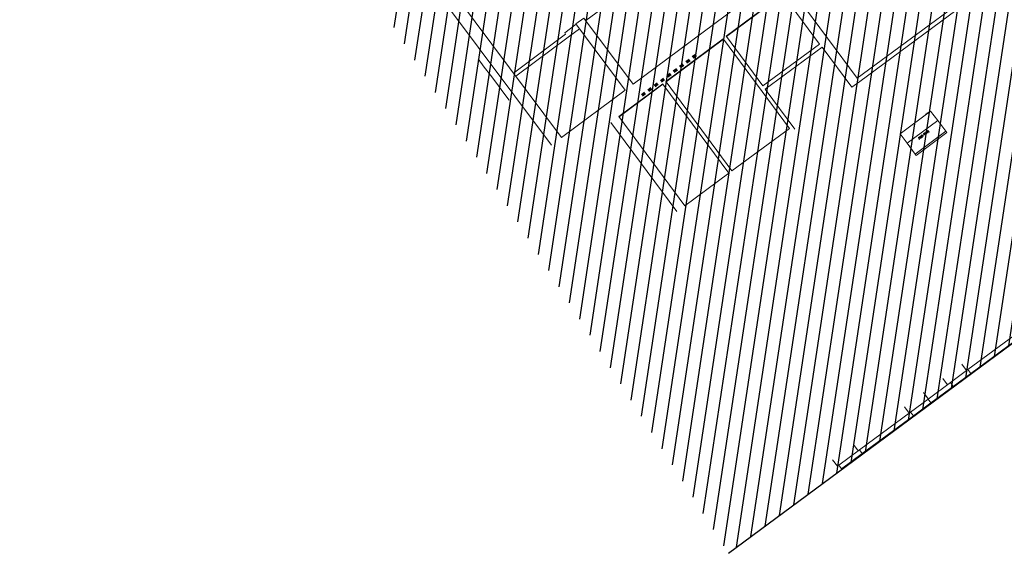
# Model space of a CAD drawing. Header units: metres. Extents: x 1575818 to 1575995, y 2263001 to 2263183.
# Tile 2 of 67: x 1575857 to 1575882, y 2263014 to 2263027. Entities that reach past the tile are written whole.
import ezdxf

# ---------------------------------------------------------------- set-up
doc = ezdxf.new("R2010")
doc.units = ezdxf.units.M
doc.linetypes.add('Tiret', pattern=[0.0025, 0.00125, -0.00125])
doc.layers.add('_REVIT', color=7, linetype='CONTINUOUS', true_color=0x0064c8)
for name, color, linetype, lineweight in [('CC43_A-AREA', 32, 'Tiret', 70), ('CC43_A-GLAZ', 151, 'CONTINUOUS', 13), ('CC43_A-WALL', 113, 'CONTINUOUS', 13), ('CC43_I-WALL', 2, 'CONTINUOUS', 13), ('CC43_S-STRS', 31, 'CONTINUOUS', 9), ('RVT_A-GLAZ', 151, 'CONTINUOUS', 13), ('RVT_M-EQPM', 50, 'CONTINUOUS', 9)]:
    doc.layers.add(name, color=color, linetype=linetype, lineweight=lineweight)
doc.layers.add('D_BATI', color=1, linetype='CONTINUOUS')
doc.layers.add('H_BATI', color=30, linetype='CONTINUOUS')

# ---------------------------------------------------------------- blocks, each defined once
blk = doc.blocks.new('REVIT')
at = {"layer": 'CC43_A-AREA', "color": 253}
blk.add_line((1575872.988, 2263025.123), (1575874.417, 2263026.19), dxfattribs=at)
at = {"layer": 'CC43_A-GLAZ', "color": 253}
for p, q in [((1575880.758, 2263017.883), (1575881.201, 2263018.209)), ((1575880.83, 2263017.786), (1575881.272, 2263018.113)), ((1575881.201, 2263018.209), (1575881.272, 2263018.113)), ((1575880.195, 2263017.467), (1575880.758, 2263017.882)), ((1575880.267, 2263017.37), (1575880.829, 2263017.786)), ((1575880.83, 2263017.786), (1575880.758, 2263017.883)), ((1575880.758, 2263017.882), (1575880.829, 2263017.786)), ((1575879.753, 2263017.14), (1575880.195, 2263017.467)), ((1575880.195, 2263017.467), (1575880.266, 2263017.37)), ((1575880.267, 2263017.37), (1575880.195, 2263017.467)), ((1575879.824, 2263017.044), (1575880.266, 2263017.37)), ((1575879.824, 2263017.044), (1575879.753, 2263017.14))]:
    blk.add_line(p, q, dxfattribs=at)
at = {"layer": 'CC43_A-WALL', "color": 253}
for p, q in [((1575870.961, 2263024.058), (1575867.861, 2263028.209)), ((1575867.604, 2263028.018), (1575870.705, 2263023.867)), ((1575876.286, 2263028.037), (1575872.763, 2263025.405)), ((1575875.11, 2263026.609), (1575876.53, 2263027.67)), ((1575875.116, 2263026.601), (1575876.536, 2263027.662)), ((1575876.53, 2263027.67), (1575877.463, 2263026.413)), ((1575878.412, 2263025.554), (1575876.73, 2263027.819)), ((1575871.519, 2263027.07), (1575871.319, 2263026.921)), ((1575871.319, 2263026.921), (1575872.563, 2263025.255)), ((1575872.763, 2263025.405), (1575871.519, 2263027.07)), ((1575873.589, 2263025.472), (1575875.03, 2263026.549)), ((1575873.595, 2263025.464), (1575875.036, 2263026.541)), ((1575875.036, 2263026.541), (1575875.03, 2263026.549)), ((1575875.116, 2263026.601), (1575875.11, 2263026.609)), ((1575877.523, 2263026.333), (1575878.271, 2263025.326)), ((1575872.404, 2263024.587), (1575873.509, 2263025.412)), ((1575873.515, 2263025.404), (1575873.509, 2263025.412)), ((1575873.595, 2263025.464), (1575873.589, 2263025.472)), ((1575878.271, 2263025.326), (1575878.472, 2263025.474)), ((1575872.563, 2263025.255), (1575870.961, 2263024.058)), ((1575872.41, 2263024.579), (1575873.515, 2263025.404)), ((1575872.203, 2263024.437), (1575873.862, 2263022.192)), ((1575874.063, 2263022.341), (1575872.404, 2263024.587)), ((1575881.047, 2263018.345), (1575881.047, 2263018.345)), ((1575881.047, 2263018.345), (1575881.166, 2263018.184)), ((1575881.166, 2263018.184), (1575881.047, 2263018.345)), ((1575880.565, 2263017.988), (1575880.565, 2263017.988)), ((1575880.565, 2263017.988), (1575880.684, 2263017.827)), ((1575880.684, 2263017.827), (1575880.565, 2263017.988)), ((1575880.082, 2263017.632), (1575880.082, 2263017.632)), ((1575880.082, 2263017.632), (1575880.201, 2263017.471)), ((1575880.201, 2263017.471), (1575880.082, 2263017.632)), ((1575879.6, 2263017.275), (1575879.599, 2263017.275)), ((1575879.599, 2263017.275), (1575879.718, 2263017.114)), ((1575879.718, 2263017.114), (1575879.6, 2263017.275)), ((1575878.313, 2263016.325), (1575878.313, 2263016.325)), ((1575878.313, 2263016.325), (1575878.432, 2263016.164)), ((1575878.432, 2263016.164), (1575878.313, 2263016.325)), ((1575877.79, 2263015.939), (1575877.79, 2263015.939)), ((1575877.79, 2263015.939), (1575877.909, 2263015.778)), ((1575877.909, 2263015.778), (1575877.79, 2263015.939))]:
    blk.add_line(p, q, dxfattribs=at)
at = {"layer": 'CC43_I-WALL', "color": 253}
for p, q in [((1575878.472, 2263025.474), (1575884.589, 2263029.994)), ((1575871.567, 2263027.006), (1575873.865, 2263028.723)), ((1575881.947, 2263028.166), (1575878.412, 2263025.554)), ((1575871.325, 2263026.913), (1575871.038, 2263026.698)), ((1575871.062, 2263026.666), (1575869.747, 2263025.684)), ((1575871.038, 2263026.698), (1575871.062, 2263026.666)), ((1575871.122, 2263026.586), (1575871.408, 2263026.801)), ((1575869.807, 2263025.604), (1575871.122, 2263026.586)), ((1575875.036, 2263026.541), (1575876.7, 2263024.289)), ((1575876.035, 2263025.358), (1575875.116, 2263026.601)), ((1575877.463, 2263026.413), (1575876.035, 2263025.358)), ((1575876.094, 2263025.277), (1575877.523, 2263026.333)), ((1575875.253, 2263023.22), (1575873.595, 2263025.464)), ((1575873.515, 2263025.404), (1575875.172, 2263023.161)), ((1575876.84, 2263024.268), (1575876.094, 2263025.277)), ((1575876.7, 2263024.289), (1575875.253, 2263023.22)), ((1575875.172, 2263023.161), (1575874.063, 2263022.341))]:
    blk.add_line(p, q, dxfattribs=at)
at = {"layer": 'CC43_S-STRS', "color": 253}
for p, q in [((1575868.858, 2263026.043), (1575869.013, 2263025.835)), ((1575869.013, 2263025.835), (1575869.169, 2263025.626)), ((1575869.169, 2263025.626), (1575869.324, 2263025.418)), ((1575869.324, 2263025.418), (1575869.48, 2263025.21)), ((1575869.48, 2263025.21), (1575869.635, 2263025.002))]:
    blk.add_line(p, q, dxfattribs=at)
at = {"layer": 'RVT_A-GLAZ', "color": 253}
for p, q in [((1575881.201, 2263018.209), (1575882.487, 2263019.16)), ((1575881.272, 2263018.113), (1575882.559, 2263019.063)), ((1575881.272, 2263018.113), (1575881.201, 2263018.209)), ((1575878.466, 2263016.19), (1575879.753, 2263017.14)), ((1575878.538, 2263016.093), (1575879.824, 2263017.043)), ((1575879.753, 2263017.14), (1575879.824, 2263017.043)), ((1575877.943, 2263015.804), (1575878.466, 2263016.19)), ((1575878.015, 2263015.707), (1575878.537, 2263016.093)), ((1575878.466, 2263016.19), (1575878.537, 2263016.093)), ((1575878.538, 2263016.093), (1575878.466, 2263016.19)), ((1575878.015, 2263015.707), (1575877.943, 2263015.804))]:
    blk.add_line(p, q, dxfattribs=at)
at = {"layer": 'RVT_M-EQPM', "color": 253}
for p, q in [((1575879.49, 2263024.153), (1575880.258, 2263024.727)), ((1575880.174, 2263024.677), (1575880.162, 2263024.668)), ((1575880.162, 2263024.668), (1575880.168, 2263024.66)), ((1575880.162, 2263024.668), (1575880.162, 2263024.668)), ((1575880.18, 2263024.669), (1575880.174, 2263024.677)), ((1575880.174, 2263024.677), (1575880.174, 2263024.677)), ((1575880.196, 2263024.693), (1575880.18, 2263024.681)), ((1575880.181, 2263024.682), (1575880.18, 2263024.681)), ((1575880.18, 2263024.681), (1575880.186, 2263024.673)), ((1575880.202, 2263024.685), (1575880.196, 2263024.693)), ((1575880.196, 2263024.693), (1575880.196, 2263024.693)), ((1575880.438, 2263024.487), (1575880.258, 2263024.727)), ((1575879.669, 2263023.913), (1575880.438, 2263024.487)), ((1575880.438, 2263024.487), (1575879.669, 2263023.913)), ((1575880.143, 2263024.654), (1575880.137, 2263024.649)), ((1575880.137, 2263024.649), (1575880.143, 2263024.641)), ((1575880.137, 2263024.649), (1575880.137, 2263024.649)), ((1575880.149, 2263024.646), (1575880.143, 2263024.654)), ((1575880.143, 2263024.654), (1575880.143, 2263024.654)), ((1575880.438, 2263024.487), (1575880.641, 2263024.215)), ((1575879.872, 2263023.64), (1575880.641, 2263024.215)), ((1575880.103, 2263024.173), (1575880.1, 2263024.17)), ((1575880.1, 2263024.17), (1575880.104, 2263024.166)), ((1575880.108, 2263024.175), (1575880.103, 2263024.173)), ((1575880.104, 2263024.166), (1575880.106, 2263024.167)), ((1575880.106, 2263024.167), (1575880.11, 2263024.168)), ((1575880.112, 2263024.174), (1575880.108, 2263024.175)), ((1575880.11, 2263024.168), (1575880.112, 2263024.165)), ((1575880.117, 2263024.169), (1575880.112, 2263024.174)), ((1575880.129, 2263024.153), (1575880.117, 2263024.169)), ((1575880.124, 2263024.187), (1575880.119, 2263024.183)), ((1575880.119, 2263024.183), (1575880.14, 2263024.154)), ((1575880.145, 2263024.158), (1575880.124, 2263024.187)), ((1575880.135, 2263024.196), (1575880.13, 2263024.192)), ((1575880.13, 2263024.192), (1575880.144, 2263024.174)), ((1575880.148, 2263024.179), (1575880.135, 2263024.196)), ((1575880.144, 2263024.174), (1575880.147, 2263024.17)), ((1575880.147, 2263024.17), (1575880.152, 2263024.167)), ((1575880.152, 2263024.175), (1575880.148, 2263024.179)), ((1575880.154, 2263024.209), (1575880.149, 2263024.206)), ((1575880.149, 2263024.206), (1575880.16, 2263024.19)), ((1575880.156, 2263024.174), (1575880.152, 2263024.175)), ((1575880.152, 2263024.167), (1575880.157, 2263024.167)), ((1575880.175, 2263024.18), (1575880.154, 2263024.209)), ((1575880.16, 2263024.175), (1575880.156, 2263024.174)), ((1575880.157, 2263024.167), (1575880.162, 2263024.17)), ((1575880.16, 2263024.19), (1575880.163, 2263024.181)), ((1575880.163, 2263024.181), (1575880.16, 2263024.175)), ((1575880.162, 2263024.17), (1575880.166, 2263024.175)), ((1575880.166, 2263024.175), (1575880.167, 2263024.181)), ((1575880.167, 2263024.181), (1575880.17, 2263024.177)), ((1575880.169, 2263024.218), (1575880.168, 2263024.209)), ((1575880.168, 2263024.209), (1575880.174, 2263024.199)), ((1575880.177, 2263024.227), (1575880.169, 2263024.218)), ((1575880.17, 2263024.177), (1575880.175, 2263024.18)), ((1575880.174, 2263024.214), (1575880.181, 2263024.223)), ((1575880.179, 2263024.202), (1575880.174, 2263024.214)), ((1575880.174, 2263024.199), (1575880.191, 2263024.176)), ((1575880.187, 2263024.232), (1575880.177, 2263024.227)), ((1575880.196, 2263024.18), (1575880.179, 2263024.202)), ((1575880.181, 2263024.223), (1575880.187, 2263024.226)), ((1575880.196, 2263024.231), (1575880.187, 2263024.232)), ((1575880.187, 2263024.226), (1575880.194, 2263024.225)), ((1575880.191, 2263024.176), (1575880.196, 2263024.18)), ((1575880.194, 2263024.225), (1575880.2, 2263024.218)), ((1575880.205, 2263024.222), (1575880.196, 2263024.231)), ((1575880.2, 2263024.218), (1575880.217, 2263024.195)), ((1575880.222, 2263024.199), (1575880.205, 2263024.222)), ((1575880.217, 2263024.195), (1575880.222, 2263024.199)), ((1575880.601, 2263024.135), (1575880.665, 2263024.183)), ((1575880.601, 2263024.135), (1575880.665, 2263024.183)), ((1575880.665, 2263024.183), (1575880.641, 2263024.215)), ((1575879.49, 2263024.153), (1575879.669, 2263023.913)), ((1575879.962, 2263024.066), (1575879.957, 2263024.063)), ((1575879.957, 2263024.063), (1575879.972, 2263024.012)), ((1575879.959, 2263023.658), (1575880.6, 2263024.137)), ((1575880.601, 2263024.135), (1575879.96, 2263023.656)), ((1575880.007, 2263024.039), (1575879.962, 2263024.066)), ((1575879.966, 2263024.052), (1575879.963, 2263024.06)), ((1575879.963, 2263024.06), (1575879.97, 2263024.055)), ((1575879.977, 2263024.016), (1575879.966, 2263024.052)), ((1575879.97, 2263024.055), (1575880.002, 2263024.035)), ((1575879.972, 2263024.012), (1575879.977, 2263024.016)), ((1575879.986, 2263024.084), (1575879.98, 2263024.08)), ((1575879.98, 2263024.08), (1575879.995, 2263024.074)), ((1575879.997, 2263024.08), (1575879.986, 2263024.084)), ((1575879.995, 2263024.074), (1575880.002, 2263024.072)), ((1575880.005, 2263024.077), (1575879.997, 2263024.08)), ((1575880.007, 2263024.072), (1575880.001, 2263024.062)), ((1575880.001, 2263024.062), (1575880.004, 2263024.053)), ((1575880.002, 2263024.072), (1575880.007, 2263024.072)), ((1575880.002, 2263024.035), (1575880.007, 2263024.039)), ((1575880.004, 2263024.053), (1575880.01, 2263024.048)), ((1575880.009, 2263024.076), (1575880.005, 2263024.077)), ((1575880.007, 2263024.061), (1575880.009, 2263024.066)), ((1575880.009, 2263024.057), (1575880.007, 2263024.061)), ((1575880.013, 2263024.105), (1575880.008, 2263024.101)), ((1575880.008, 2263024.101), (1575880.021, 2263024.084)), ((1575880.012, 2263024.077), (1575880.009, 2263024.076)), ((1575880.009, 2263024.066), (1575880.014, 2263024.07)), ((1575880.014, 2263024.054), (1575880.009, 2263024.057)), ((1575880.01, 2263024.048), (1575880.017, 2263024.048)), ((1575880.015, 2263024.079), (1575880.012, 2263024.077)), ((1575880.043, 2263024.065), (1575880.013, 2263024.105)), ((1575880.014, 2263024.07), (1575880.025, 2263024.079)), ((1575880.022, 2263024.057), (1575880.014, 2263024.054)), ((1575880.021, 2263024.084), (1575880.015, 2263024.079)), ((1575880.017, 2263024.048), (1575880.026, 2263024.052)), ((1575880.034, 2263024.066), (1575880.022, 2263024.057)), ((1575880.025, 2263024.079), (1575880.034, 2263024.066)), ((1575880.026, 2263024.052), (1575880.043, 2263024.065)), ((1575880.038, 2263024.123), (1575880.033, 2263024.119)), ((1575880.033, 2263024.119), (1575880.047, 2263024.069)), ((1575880.083, 2263024.095), (1575880.038, 2263024.123)), ((1575880.042, 2263024.109), (1575880.039, 2263024.117)), ((1575880.039, 2263024.117), (1575880.046, 2263024.112)), ((1575880.053, 2263024.072), (1575880.042, 2263024.109)), ((1575880.046, 2263024.112), (1575880.078, 2263024.091)), ((1575880.047, 2263024.069), (1575880.053, 2263024.072)), ((1575880.083, 2263024.158), (1575880.076, 2263024.149)), ((1575880.076, 2263024.149), (1575880.077, 2263024.139)), ((1575880.077, 2263024.139), (1575880.082, 2263024.142)), ((1575880.078, 2263024.091), (1575880.083, 2263024.095)), ((1575880.102, 2263024.151), (1575880.08, 2263024.134)), ((1575880.08, 2263024.134), (1575880.081, 2263024.133)), ((1575880.081, 2263024.133), (1575880.093, 2263024.125)), ((1575880.082, 2263024.142), (1575880.083, 2263024.148)), ((1575880.096, 2263024.161), (1575880.083, 2263024.158)), ((1575880.083, 2263024.148), (1575880.087, 2263024.153)), ((1575880.087, 2263024.153), (1575880.095, 2263024.155)), ((1575880.089, 2263024.133), (1575880.106, 2263024.146)), ((1575880.094, 2263024.13), (1575880.089, 2263024.133)), ((1575880.093, 2263024.125), (1575880.106, 2263024.128)), ((1575880.102, 2263024.133), (1575880.094, 2263024.13)), ((1575880.095, 2263024.155), (1575880.102, 2263024.151)), ((1575880.108, 2263024.153), (1575880.096, 2263024.161)), ((1575880.107, 2263024.139), (1575880.102, 2263024.133)), ((1575880.106, 2263024.146), (1575880.107, 2263024.139)), ((1575880.106, 2263024.128), (1575880.113, 2263024.139)), ((1575880.113, 2263024.139), (1575880.108, 2263024.153)), ((1575880.112, 2263024.165), (1575880.124, 2263024.15)), ((1575880.124, 2263024.15), (1575880.119, 2263024.146)), ((1575880.119, 2263024.146), (1575880.122, 2263024.141)), ((1575880.122, 2263024.141), (1575880.127, 2263024.145)), ((1575880.127, 2263024.145), (1575880.135, 2263024.135)), ((1575880.132, 2263024.156), (1575880.129, 2263024.153)), ((1575880.136, 2263024.151), (1575880.132, 2263024.156)), ((1575880.132, 2263024.148), (1575880.136, 2263024.151)), ((1575880.137, 2263024.141), (1575880.132, 2263024.148)), ((1575880.135, 2263024.135), (1575880.137, 2263024.141)), ((1575880.14, 2263024.154), (1575880.145, 2263024.158)), ((1575880.149, 2263024.152), (1575880.144, 2263024.149)), ((1575880.144, 2263024.149), (1575880.148, 2263024.144)), ((1575880.148, 2263024.144), (1575880.153, 2263024.147)), ((1575880.153, 2263024.147), (1575880.149, 2263024.152)), ((1575880.601, 2263024.135), (1575880.6, 2263024.137)), ((1575880.601, 2263024.135), (1575880.601, 2263024.135)), ((1575880.601, 2263024.135), (1575880.601, 2263024.135)), ((1575879.872, 2263023.64), (1575879.669, 2263023.913)), ((1575879.872, 2263023.64), (1575879.896, 2263023.608)), ((1575879.896, 2263023.608), (1575879.961, 2263023.656)), ((1575879.896, 2263023.608), (1575879.96, 2263023.656)), ((1575879.959, 2263023.658), (1575879.96, 2263023.656)), ((1575879.96, 2263023.656), (1575879.961, 2263023.656)), ((1575879.96, 2263023.656), (1575879.961, 2263023.656))]:
    blk.add_line(p, q, dxfattribs=at)

msp = doc.modelspace()

# ---------------------------------------------------------------- hatches: boundary and pattern name
at = {"layer": 'H_BATI'}
h = msp.add_hatch(dxfattribs=at)
h.set_pattern_fill('ANSI31', color=256, scale=0.1)
h.set_pattern_definition([(81.43235, (1575893.79363, 2263027.35096), (-0.3139569, 0.0473002), [])])
h.paths.add_polyline_path([(1575875.167, 2263013.585), (1575883.095, 2263019.443), (1575887.134, 2263022.407), (1575886.727, 2263022.96), (1575888.794, 2263024.483), (1575889.209, 2263023.922), (1575896.044, 2263028.979), (1575901.23, 2263032.803), (1575897.619, 2263037.672), (1575893.506, 2263043.239), (1575885.95, 2263037.588), (1575877.065, 2263031.011), (1575877.19, 2263030.842), (1575875.661, 2263029.717), (1575875.46, 2263029.567), (1575866.305, 2263041.843), (1575844.677, 2263070.845), (1575826.207, 2263095.608), (1575818.709, 2263090.073), (1575849.781, 2263053.497)])

# ---------------------------------------------------------------- linework, layer by layer
at = {"layer": 'D_BATI', "flags": 128}
msp.add_lwpolyline([(1575875.168, 2263013.579), (1575875.167, 2263013.585), (1575883.095, 2263019.443), (1575887.134, 2263022.407), (1575886.737, 2263022.947)], dxfattribs=at)

# ---------------------------------------------------------------- block references
at = {"layer": '_REVIT'}
msp.add_blockref('REVIT', (0, 0), dxfattribs=at)

doc.saveas('drawing.dxf')
